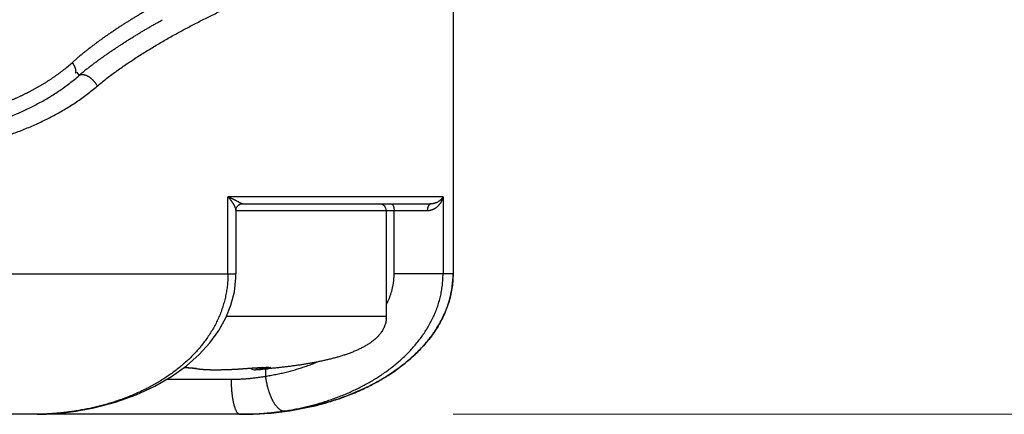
# Model space of a CAD drawing. Header units: millimetres. Extents: x 0 to 1300, y 0 to 891.
# Tile 117 of 127: x 858 to 872, y 429 to 435. Entities that reach past the tile are written whole.
import ezdxf

# ---------------------------------------------------------------- set-up
doc = ezdxf.new("R2010")
doc.units = ezdxf.units.MM
doc.header["$LTSCALE"] = 0.545669
doc.layers.add('NoLayerName_001', color=7, linetype='Continuous')
doc.styles.get("Standard").update_dxf_attribs({"font": 'txt', "bigfont": 'extfont2'})
doc.dimstyles.get("Standard").update_dxf_attribs({"dimtxt": 2.5, "dimasz": 2.5, "dimexe": 1, "dimexo": 1, "dimtad": 1, "dimdec": 3, "dimzin": 0, "dimdsep": 46, "dimtxsty": 'Standard', "dimcen": 2.5, "dimadec": 3, "dimazin": 0, "dimtfac": 0.75, "dimtdec": 3, "dimtmove": 0, "dimatfit": 3, "dimfxl": 1, "dimarcsym": 0})

# ---------------------------------------------------------------- blocks, each defined once
blk = doc.blocks.new('_OPEN30')
at = {"color": 0, "linetype": 'ByBlock', "lineweight": -2}
for p, q in [((-1, 0.267949), (0, 0)), ((0, 0), (-1, -0.267949)), ((0, 0), (-1, 0))]:
    blk.add_line(p, q, dxfattribs=at)
blk = doc.blocks.new('*D34')
at = {"layer": 'Defpoints', "color": 0}
for p in [(940, 585), (861, 429.1), (961.735, 429.1)]:
    blk.add_point(p, dxfattribs=at)
at = {"layer": 'NoLayerName_001', "color": 0, "linetype": 'Continuous', "lineweight": 13}
for p, q in [((943, 585), (964.735, 585)), ((961.735, 580.5), (961.735, 433.6)), ((864, 429.1), (964.735, 429.1))]:
    blk.add_line(p, q, dxfattribs=at)
at = {"layer": 'NoLayerName_001', "color": 0, "lineweight": 13, "xscale": 4.5, "yscale": 4.5, "zscale": 4.5}
for p, rotation in [((961.735, 585), 90), ((961.735, 429.1), 270)]:
    blk.add_blockref('_OPEN30', p, dxfattribs=dict(at, rotation=rotation))
at = {"layer": 'NoLayerName_001', "color": 0, "lineweight": 13, "insert": (952.477, 504.323), "char_height": 10.5, "attachment_point": 5, "rotation": 90}
blk.add_mtext('\\W0.8000;１５６', dxfattribs=at)

msp = doc.modelspace()

# ---------------------------------------------------------------- linework, layer by layer
at = {"layer": 'NoLayerName_001', "color": 60, "linetype": 'Continuous', "lineweight": 25}
for p, q in [((864, 452.35), (864, 431.1)), ((858.6328, 433.977), (858.6723, 433.9305)), ((860.7919, 431.1), (860.7919, 432.2)), ((863.857, 432.2), (860.7919, 432.2)), ((863.857, 432.2), (863.857, 431.1)), ((860.9982, 432.1), (863.686, 432.1)), ((860.9065, 432.012), (860.9065, 431.1)), ((863.632, 432), (860.9065, 432)), ((863.05, 430.5), (863.05, 432)), ((863.1597, 431.1), (863.1597, 432)), ((839.0935, 431.1), (860.9065, 431.1)), ((864, 431.1), (863.1597, 431.1)), ((860.7713, 430.5), (863.05, 430.5)), ((860.3252, 429.7541), (860.3563, 429.7483)), ((861.0253, 429.7519), (861.0264, 429.7518)), ((861.0264, 429.7518), (861.0633, 429.7546)), ((861.0633, 429.7546), (861.1124, 429.7581)), ((861.1124, 429.7581), (861.1593, 429.7612)), ((861.1593, 429.7612), (861.2029, 429.7638)), ((861.2029, 429.7638), (861.2299, 429.7652)), ((861.2299, 429.7652), (861.2549, 429.7665)), ((861.2549, 429.7665), (861.2779, 429.7675)), ((861.2779, 429.7675), (861.2988, 429.7682)), ((861.3253, 429.747), (861.3253, 429.6428)), ((861.358, 429.7496), (861.3725, 429.7509)), ((859.9228, 429.6), (860.8369, 429.6)), ((861.9358, 429.1998), (862.0324, 429.2221)), ((861, 429.1), (839, 429.1)), ((858.6487, 429.1487), (858.6268, 429.1483)), ((858.6285, 429.1456), (858.6487, 429.1487)), ((861.0001, 429.1), (861.128, 429.1018)), ((861.128, 429.1018), (861.4053, 429.1184)), ((861.4053, 429.1184), (861.6747, 429.1513)), ((861.6747, 429.1513), (861.9358, 429.1998))]:
    msp.add_line(p, q, dxfattribs=at)
for points in [[(860.9065, 432.0118), (860.9074, 432.0234), (860.9124, 432.0417), (860.9232, 432.0615), (860.9403, 432.0795), (860.9634, 432.0931), (860.9886, 432.0995), (860.9982, 432.1)], [(858.6487, 429.1487), (858.8803, 429.1916), (859.1917, 429.2728), (859.4821, 429.3762), (859.7485, 429.4989), (859.9885, 429.6381), (860.2006, 429.7906), (860.3824, 429.9521), (860.5359, 430.121), (860.6613, 430.2948), (860.7606, 430.4736), (860.8344, 430.6572), (860.883, 430.8461), (860.9053, 431.043), (860.9064, 431.1)], [(860.168, 429.7672), (860.1745, 429.7669), (860.2011, 429.7658), (860.226, 429.7644), (860.2488, 429.7629), (860.2692, 429.7612), (860.287, 429.7595), (860.3018, 429.7578), (860.3136, 429.7562), (860.3219, 429.7548), (860.3256, 429.754)], [(860.3563, 429.7483), (860.4032, 429.7428), (860.4543, 429.7391), (860.5095, 429.7368), (860.5686, 429.7356), (860.6307, 429.7354), (860.6954, 429.7361), (860.7623, 429.7377), (860.831, 429.7402), (860.9015, 429.7436), (860.9736, 429.748), (861.0264, 429.7518)], [(861.2988, 429.7682), (861.3173, 429.7688), (861.3257, 429.769), (861.3335, 429.7691), (861.3407, 429.7692), (861.3473, 429.7692), (861.3532, 429.7692), (861.3584, 429.7692)], [(861.3584, 429.7692), (861.3629, 429.7691), (861.3665, 429.769), (861.3693, 429.7689), (861.3707, 429.7688)], [(858.0718, 429.1001), (858.208, 429.1038), (858.3464, 429.1127), (858.4866, 429.1266), (858.6285, 429.1456)]]:
    msp.add_lwpolyline(points, dxfattribs=at)
for centre, radius, start, end in [((856.9485, 435.9069), 2.4198, 308.82831, 312.22142), ((860.8914, 431.3805), 3.3804, 128.80472, 131.03083), ((862.95, 432), 0.1, 0, 90), ((862.6687, 431.1004), 1.3314, 352.55546, 359.98419), ((862.6191, 431.1071), 1.3813, 345.86719, 352.06504), ((862.646, 431.1029), 1.3542, 352.08454, 352.57375), ((862.5813, 431.1161), 1.4202, 344.18356, 345.8866), ((862.5421, 431.1277), 1.4611, 339.13479, 344.16695), ((862.628, 430.4998), 0.422, 355.11927, 0.02337), ((862.6353, 430.4995), 0.4147, 355.07631, 0.06633), ((862.4441, 431.1671), 1.5667, 331.66442, 337.68315), ((862.5, 431.1432), 1.5059, 337.71442, 339.15218), ((862.3295, 431.2302), 1.6976, 325.82052, 330.38514), ((862.385, 431.1979), 1.6334, 330.40757, 331.69635), ((862.2016, 431.3181), 1.8528, 322.60203, 324.07635), ((862.2474, 431.285), 1.7963, 324.07493, 325.84517), ((861.9954, 431.4923), 2.123, 315.22499, 317.72435), ((862.0822, 431.4136), 2.0057, 317.71829, 320.89522), ((862.1555, 431.3536), 1.9111, 320.90748, 322.59842), ((861.921, 431.5657), 2.2274, 312.10263, 315.23226), ((861.7437, 431.7685), 2.4969, 306.85839, 309.81356), ((861.8242, 431.6716), 2.3709, 309.81918, 312.12291), ((860.3456, 429.841), 0.0892, 257.09716, 261.03982), ((860.3455, 429.8404), 0.0886, 261.02809, 272.93898), ((860.3045, 429.5508), 0.2062, 77.25262, 78.72244), ((861.175, 429.8353), 0.1, 230.92677, 274.07714), ((860.458, 439.9368), 10.2268, 274.06038, 275.04919), ((860.4308, 440.285), 10.5762, 274.07344, 274.85407), ((861.1541, 431.2067), 1.4648, 276.71205, 277.67911), ((860.4958, 439.4979), 9.7863, 274.86479, 275.05448), ((861.5123, 432.1067), 2.907, 300.4659, 301.78276), ((861.596, 431.9733), 2.7494, 301.76384, 304.6819), ((861.6681, 431.8688), 2.6225, 304.6849, 306.86482), ((861.3524, 432.3967), 3.2382, 295.55496, 297.5174), ((861.4237, 432.2601), 3.0841, 297.51433, 299.82505), ((861.4765, 432.167), 2.9771, 299.83486, 300.47041), ((861.1839, 432.7843), 3.661, 288.9997, 291.4762), ((861.2325, 432.6602), 3.5277, 291.48017, 293.23002), ((861.2871, 432.5336), 3.3898, 293.2258, 295.55253), ((861.0794, 433.1274), 4.0198, 283.71333, 284.28671), ((861.1093, 433.0125), 3.9011, 284.27714, 287.52209), ((861.1468, 432.8908), 3.7738, 287.53427, 289.00528), ((858.0289, 432.9127), 3.8116, 279.02584, 279.3495), ((860.9619, 433.442), 4.342, 269.99939, 271.41574)]:
    msp.add_arc(centre, radius, start, end, dxfattribs=at)
for points, knots in [([(858.9297, 433.7784), (858.9524, 433.7974), (858.9975, 433.8358), (859.0672, 433.8908), (859.138, 433.9444), (859.2098, 433.9968), (859.2823, 434.048), (859.3555, 434.0983), (859.4293, 434.1476), (859.5037, 434.1961), (859.5786, 434.2437), (859.654, 434.2906), (859.7299, 434.3367), (859.8063, 434.3821), (859.883, 434.4268), (859.9601, 434.4708), (860.0376, 434.5142), (860.1154, 434.557), (860.1936, 434.5991), (860.2721, 434.6406), (860.3509, 434.6816), (860.43, 434.7219), (860.5093, 434.7617), (860.589, 434.8009), (860.669, 434.8395), (860.7492, 434.8775), (860.8297, 434.9149), (860.9106, 434.9517), (860.9916, 434.9879), (861.073, 435.0235), (861.1546, 435.0585), (861.2366, 435.0928), (861.3187, 435.1265), (861.4012, 435.1595), (861.4839, 435.1918), (861.5669, 435.2235), (861.6501, 435.2545), (861.7336, 435.2848), (861.8174, 435.3143), (861.9013, 435.3433), (861.9576, 435.3619), (861.9856, 435.3712)], [0, 0, 0, 0, 0.0887855, 0.1775904, 0.2664125, 0.3552281, 0.4440239, 0.5328108, 0.6215966, 0.7103849, 0.799178, 0.8879765, 0.9767801, 1.0655869, 1.1543943, 1.2431982, 1.3319967, 1.4207914, 1.5095836, 1.5983743, 1.6871641, 1.7759534, 1.8647422, 1.9535312, 2.0423211, 2.1311127, 2.2199069, 2.3087047, 2.3975065, 2.4863114, 2.5751187, 2.6639278, 2.7527382, 2.8415499, 2.9303627, 3.0191769, 3.1079927, 3.1968107, 3.2856315, 3.3744532, 3.4632737, 3.4632737, 3.4632737, 3.4632737]), ([(859.8738, 434.9938), (859.8585, 434.9854), (859.8278, 434.9687), (859.782, 434.9433), (859.7363, 434.9177), (859.6908, 434.8918), (859.6453, 434.8657), (859.6001, 434.8393), (859.555, 434.8127), (859.51, 434.7858), (859.4652, 434.7586), (859.4206, 434.7312), (859.3761, 434.7035), (859.3318, 434.6755), (859.2877, 434.6472), (859.2438, 434.6187), (859.2, 434.5899), (859.1564, 434.5608), (859.1131, 434.5314), (859.0699, 434.5017), (859.027, 434.4717), (858.9843, 434.4413), (858.9418, 434.4106), (858.8996, 434.3796), (858.8577, 434.3481), (858.816, 434.3163), (858.7747, 434.284), (858.7338, 434.2512), (858.6933, 434.218), (858.6532, 434.1842), (858.6136, 434.15), (858.5877, 434.1266), (858.5747, 434.1149)], [0, 0, 0, 0, 0.0523873, 0.1047762, 0.1571661, 0.2095568, 0.2619479, 0.3143393, 0.3667309, 0.4191228, 0.4715148, 0.5239068, 0.5762986, 0.62869, 0.6810808, 0.7334712, 0.7858612, 0.8382508, 0.8906402, 0.9430296, 0.9954196, 1.0478114, 1.1002065, 1.152607, 1.2050153, 1.2574308, 1.3098477, 1.3622613, 1.4146682, 1.4670671, 1.5194586, 1.5718454, 1.5718454, 1.5718454, 1.5718454]), ([(858.773, 434.0148), (858.7866, 434.0256), (858.8136, 434.0473), (858.8548, 434.0792), (858.8962, 434.1107), (858.9379, 434.1418), (858.98, 434.1725), (859.0223, 434.2027), (859.0649, 434.2327), (859.1077, 434.2623), (859.1507, 434.2916), (859.1939, 434.3206), (859.2373, 434.3493), (859.2809, 434.3777), (859.3246, 434.4059), (859.3685, 434.4338), (859.4126, 434.4614), (859.4569, 434.4888), (859.5013, 434.516), (859.5458, 434.5429), (859.5905, 434.5696), (859.6353, 434.596), (859.6803, 434.6223), (859.7253, 434.6482), (859.7706, 434.674), (859.8159, 434.6996), (859.8462, 434.7164), (859.8614, 434.7248)], [0, 0, 0, 0, 0.0520311, 0.1040655, 0.156104, 0.2081464, 0.2601911, 0.3122358, 0.364277, 0.4163136, 0.4683474, 0.5203799, 0.5724124, 0.6244456, 0.6764803, 0.7285167, 0.7805547, 0.8325941, 0.8846348, 0.9366763, 0.9887184, 1.0407605, 1.092802, 1.1448424, 1.1968808, 1.2489167, 1.300949, 1.300949, 1.300949, 1.300949]), ([(858.4657, 434.0218), (858.4607, 434.0178), (858.4507, 434.0097), (858.4355, 433.9978), (858.4202, 433.9859), (858.4048, 433.9742), (858.3894, 433.9625), (858.3738, 433.951), (858.3582, 433.9396), (858.3425, 433.9283), (858.3268, 433.9171), (858.3109, 433.906), (858.295, 433.895), (858.279, 433.8841), (858.2629, 433.8734), (858.2467, 433.8627), (858.2305, 433.8521), (858.2142, 433.8417), (858.1979, 433.8313), (858.1815, 433.8211), (858.165, 433.811), (858.1485, 433.8009), (858.1319, 433.791), (858.1152, 433.7811), (858.0985, 433.7714), (858.0817, 433.7618), (858.0649, 433.7522), (858.048, 433.7428), (858.0311, 433.7335), (858.0141, 433.7242), (857.9971, 433.7151), (857.98, 433.706), (857.9628, 433.6971), (857.9457, 433.6882), (857.9284, 433.6794), (857.9111, 433.6707), (857.8938, 433.6622), (857.8764, 433.6537), (857.859, 433.6453), (857.8416, 433.6369), (857.8299, 433.6315), (857.8241, 433.6287)], [0, 0, 0, 0, 0.019332, 0.0386659, 0.05800172, 0.07733947, 0.09667914, 0.11602066, 0.13536395, 0.15470889, 0.17405536, 0.19340317, 0.21275213, 0.23210202, 0.25145258, 0.27080354, 0.29015461, 0.30950544, 0.32885568, 0.34820497, 0.3675529, 0.3868991, 0.40624361, 0.42558667, 0.44492849, 0.46426927, 0.48360918, 0.50294838, 0.52228699, 0.54162514, 0.56096292, 0.58030039, 0.59963763, 0.61897467, 0.63831153, 0.6576482, 0.67698468, 0.69632093, 0.71565689, 0.73499256, 0.75432802, 0.75432802, 0.75432802, 0.75432802]), ([(858.6159, 433.9626), (858.6174, 433.9642), (858.6205, 433.9671), (858.6236, 433.9728), (858.6256, 433.979), (858.6265, 433.9857), (858.6267, 433.9928), (858.6262, 434), (858.6251, 434.0072), (858.6236, 434.0144), (858.6219, 434.0214), (858.6199, 434.0281), (858.6178, 434.0345), (858.6155, 434.0407), (858.613, 434.0467), (858.6104, 434.0526), (858.6077, 434.0584), (858.6048, 434.0641), (858.6019, 434.0699), (858.5988, 434.0756), (858.5956, 434.0813), (858.5923, 434.087), (858.589, 434.0927), (858.5855, 434.0983), (858.582, 434.1039), (858.5784, 434.1095), (858.5759, 434.1131), (858.5747, 434.1149)], [0, 0, 0, 0, 0.00640185, 0.01272235, 0.01919839, 0.02594328, 0.03297089, 0.04022574, 0.04760681, 0.05498356, 0.0622065, 0.06917839, 0.07593439, 0.08252543, 0.08900051, 0.09540647, 0.101788, 0.10818772, 0.11464123, 0.12115022, 0.12770355, 0.13429001, 0.14089838, 0.14751746, 0.15413603, 0.16074293, 0.16732706, 0.16732706, 0.16732706, 0.16732706]), ([(857.1155, 433.1506), (857.1435, 433.1587), (857.1998, 433.1745), (857.2837, 433.2), (857.3672, 433.2265), (857.4503, 433.2545), (857.533, 433.2838), (857.6152, 433.3145), (857.6967, 433.3468), (857.7777, 433.3807), (857.858, 433.4162), (857.9376, 433.4535), (858.0164, 433.4925), (858.0942, 433.5334), (858.1712, 433.5762), (858.247, 433.6209), (858.3216, 433.6674), (858.3949, 433.716), (858.4667, 433.7665), (858.537, 433.819), (858.6058, 433.8734), (858.65, 433.9116), (858.6723, 433.9305)], [0, 0, 0, 0, 0.087624, 0.1752794, 0.2629553, 0.3506447, 0.4383444, 0.5260551, 0.6137821, 0.7015354, 0.7893297, 0.8771849, 0.9651176, 1.0531023, 1.1411032, 1.2290897, 1.3170374, 1.404928, 1.4927501, 1.5804996, 1.6681801, 1.7558035, 1.7558035, 1.7558035, 1.7558035]), ([(858.6723, 433.9305), (858.6746, 433.9321), (858.6789, 433.9354), (858.6864, 433.939), (858.6942, 433.9417), (858.7023, 433.9434), (858.7105, 433.9444), (858.7187, 433.9445), (858.7269, 433.944), (858.735, 433.9429), (858.7431, 433.9412), (858.751, 433.9392), (858.7588, 433.9367), (858.7665, 433.9339), (858.7741, 433.9307), (858.7816, 433.9273), (858.7889, 433.9236), (858.7961, 433.9197), (858.8031, 433.9156), (858.8101, 433.9112), (858.8169, 433.9067), (858.8236, 433.9019), (858.8302, 433.897), (858.8366, 433.8919), (858.8429, 433.8867), (858.8491, 433.8813), (858.8552, 433.8758), (858.8611, 433.8701), (858.8669, 433.8643), (858.8726, 433.8583), (858.8782, 433.8523), (858.8836, 433.8461), (858.8889, 433.8398), (858.8941, 433.8334), (858.8991, 433.8269), (858.904, 433.8203), (858.9087, 433.8135), (858.9132, 433.8067), (858.9176, 433.7998), (858.9204, 433.7951), (858.9218, 433.7928)], [0, 0, 0, 0, 0.00819505, 0.01644238, 0.02471451, 0.03295454, 0.04116906, 0.04938497, 0.05760184, 0.06580504, 0.07400281, 0.08220377, 0.09040768, 0.09860709, 0.10679977, 0.11499047, 0.12318183, 0.13137419, 0.1395659, 0.14775652, 0.15594827, 0.16414305, 0.17234222, 0.18054667, 0.18875679, 0.19697253, 0.2051934, 0.21341852, 0.2216466, 0.22987601, 0.23810487, 0.24633176, 0.25455564, 0.26277564, 0.27099108, 0.27920148, 0.28740656, 0.29560626, 0.30380077, 0.31199049, 0.31199049, 0.31199049, 0.31199049]), ([(857.2712, 432.9575), (857.3011, 432.966), (857.3609, 432.9825), (857.4502, 433.0092), (857.5391, 433.0371), (857.6275, 433.0665), (857.7155, 433.0973), (857.8029, 433.1296), (857.8897, 433.1636), (857.9759, 433.1992), (858.0614, 433.2366), (858.1461, 433.2759), (858.23, 433.317), (858.3129, 433.3601), (858.3948, 433.4052), (858.4756, 433.4522), (858.5552, 433.5013), (858.6333, 433.5525), (858.71, 433.6056), (858.785, 433.661), (858.8586, 433.7183), (858.9058, 433.7585), (858.9297, 433.7784)], [0, 0, 0, 0, 0.0931123, 0.1862578, 0.2794253, 0.3726073, 0.4658004, 0.5590052, 0.6522272, 0.7454765, 0.8387681, 0.9321226, 1.025556, 1.1190415, 1.212543, 1.3060295, 1.3994764, 1.4928649, 1.5861834, 1.6794273, 1.7725996, 1.8657118, 1.8657118, 1.8657118, 1.8657118]), ([(858.9218, 433.7928), (858.9231, 433.7904), (858.9259, 433.7857), (858.9284, 433.7808), (858.9297, 433.7784)], [0, 0, 0, 0, 0.008185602, 0.016368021, 0.016368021, 0.016368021, 0.016368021]), ([(857.8241, 433.6287), (857.8182, 433.626), (857.8065, 433.6206), (857.7889, 433.6125), (857.7713, 433.6046), (857.7537, 433.5967), (857.736, 433.5889), (857.7183, 433.5812), (857.7005, 433.5735), (857.6827, 433.566), (857.6649, 433.5585), (857.647, 433.5511), (857.6291, 433.5438), (857.6112, 433.5365), (857.5932, 433.5293), (857.5753, 433.5222), (857.5573, 433.5152), (857.5392, 433.5082), (857.5212, 433.5013), (857.5031, 433.4945), (857.485, 433.4877), (857.4668, 433.481), (857.4487, 433.4744), (857.4305, 433.4678), (857.4123, 433.4612), (857.3941, 433.4548), (857.3759, 433.4484), (857.3576, 433.442), (857.3393, 433.4357), (857.321, 433.4295), (857.3027, 433.4233), (857.2844, 433.4172), (857.266, 433.4111), (857.2477, 433.4051), (857.2293, 433.3991), (857.2109, 433.3931), (857.1925, 433.3872), (857.1741, 433.3814), (857.1495, 433.3736), (857.0941, 433.3562), (857.0449, 433.341), (857.008, 433.3295)], [0, 0, 0, 0, 0.01933536, 0.03867069, 0.05800603, 0.07734141, 0.09667684, 0.1160123, 0.13534777, 0.15468319, 0.17401849, 0.19335358, 0.21268835, 0.23202266, 0.25135639, 0.27068937, 0.29002168, 0.30935348, 0.32868492, 0.34801615, 0.36734728, 0.38667842, 0.40600965, 0.42534099, 0.44467242, 0.46400393, 0.48333547, 0.502667, 0.52199845, 0.54132983, 0.56066116, 0.57999246, 0.59932372, 0.61865493, 0.6379861, 0.65731724, 0.67664843, 0.69597967, 0.71531099, 0.75397365, 0.86996096, 0.86996096, 0.86996096, 0.86996096]), ([(860.9065, 432.0118), (860.9064, 432.0139), (860.9063, 432.0182), (860.905, 432.0245), (860.9034, 432.0307), (860.9015, 432.0368), (860.8994, 432.0428), (860.897, 432.0487), (860.8946, 432.0546), (860.8919, 432.0604), (860.8892, 432.0662), (860.8863, 432.0719), (860.8833, 432.0775), (860.8802, 432.0831), (860.877, 432.0886), (860.8737, 432.0941), (860.8704, 432.0996), (860.867, 432.105), (860.8635, 432.1103), (860.8599, 432.1156), (860.8563, 432.1209), (860.8527, 432.1261), (860.849, 432.1313), (860.8452, 432.1365), (860.8414, 432.1416), (860.8375, 432.1467), (860.8336, 432.1517), (860.8296, 432.1567), (860.8256, 432.1616), (860.8216, 432.1666), (860.8175, 432.1715), (860.8133, 432.1763), (860.8091, 432.1811), (860.8049, 432.1859), (860.8006, 432.1906), (860.7963, 432.1953), (860.7934, 432.1984), (860.7919, 432.2)], [0, 0, 0, 0, 0.00637461, 0.01277623, 0.01917871, 0.02556236, 0.0319383, 0.03831279, 0.04468835, 0.05106682, 0.0574492, 0.06383569, 0.07022575, 0.07661816, 0.08301108, 0.08940216, 0.09578984, 0.10217467, 0.10855732, 0.11493839, 0.1213184, 0.12769779, 0.13407695, 0.14045615, 0.14683565, 0.15321559, 0.15959605, 0.16597697, 0.17235829, 0.1787399, 0.18512168, 0.19150348, 0.19788512, 0.20426642, 0.21064714, 0.21702706, 0.22340591, 0.22340591, 0.22340591, 0.22340591]), ([(860.9982, 432.1), (860.9963, 432.1003), (860.9924, 432.1005), (860.987, 432.1028), (860.9817, 432.1051), (860.9765, 432.1075), (860.9714, 432.11), (860.9663, 432.1125), (860.9612, 432.1152), (860.9561, 432.1178), (860.9443, 432.1241), (860.9308, 432.1314), (860.9173, 432.1385), (860.9105, 432.1421), (860.9054, 432.1447), (860.9003, 432.1474), (860.8952, 432.15), (860.8901, 432.1527), (860.885, 432.1553), (860.8799, 432.1579), (860.8748, 432.1605), (860.8697, 432.1631), (860.8646, 432.1657), (860.8594, 432.1682), (860.8543, 432.1708), (860.8491, 432.1733), (860.844, 432.1758), (860.8388, 432.1783), (860.8336, 432.1808), (860.8284, 432.1832), (860.8232, 432.1857), (860.818, 432.1881), (860.8128, 432.1905), (860.8076, 432.1929), (860.8024, 432.1953), (860.7972, 432.1977), (860.7937, 432.1992), (860.7919, 432.2)], [0, 0, 0, 0, 0.00570547, 0.01151764, 0.01733051, 0.02307576, 0.02878592, 0.03449361, 0.04021826, 0.04595651, 0.05170227, 0.08040158, 0.09187034, 0.09760589, 0.10334216, 0.10907903, 0.1148164, 0.12055418, 0.12629226, 0.13203056, 0.13776898, 0.14350746, 0.1492459, 0.15498425, 0.16072247, 0.16646055, 0.1721985, 0.17793633, 0.18367404, 0.18941165, 0.19514916, 0.20088658, 0.20662393, 0.21236122, 0.21809846, 0.22383568, 0.22957288, 0.22957288, 0.22957288, 0.22957288]), ([(863.857, 432.2), (863.8554, 432.197), (863.8523, 432.191), (863.8467, 432.1825), (863.8406, 432.1744), (863.834, 432.1666), (863.8269, 432.1591), (863.8193, 432.152), (863.8114, 432.1453), (863.803, 432.139), (863.7943, 432.1331), (863.7853, 432.1276), (863.7761, 432.1225), (863.7665, 432.118), (863.7568, 432.1139), (863.7469, 432.1103), (863.7369, 432.1072), (863.7268, 432.1046), (863.7166, 432.1026), (863.7064, 432.1011), (863.6962, 432.1002), (863.6894, 432.1001), (863.686, 432.1)], [0, 0, 0, 0, 0.01012763, 0.02026407, 0.03043735, 0.04066661, 0.05096108, 0.06131912, 0.0717351, 0.08220107, 0.09270721, 0.10324231, 0.11379409, 0.12434968, 0.13489593, 0.14541986, 0.15590895, 0.16635163, 0.17673761, 0.18705834, 0.19730748, 0.20748137, 0.20748137, 0.20748137, 0.20748137]), ([(863.857, 432.2), (863.8561, 432.1964), (863.8545, 432.189), (863.8514, 432.1782), (863.8479, 432.1675), (863.844, 432.1569), (863.8395, 432.1466), (863.8346, 432.1363), (863.8293, 432.1263), (863.8236, 432.1166), (863.8174, 432.107), (863.8108, 432.0977), (863.8039, 432.0887), (863.7965, 432.08), (863.7889, 432.0717), (863.7808, 432.0636), (863.7724, 432.056), (863.7637, 432.0487), (863.7547, 432.0419), (863.7454, 432.0355), (863.7359, 432.0294), (863.7293, 432.0259), (863.726, 432.0241)], [0, 0, 0, 0, 0.01122985, 0.02247611, 0.03373953, 0.04502025, 0.05631793, 0.06763185, 0.07896105, 0.09030444, 0.10166093, 0.11302938, 0.12440576, 0.13578372, 0.14715711, 0.15852026, 0.16986815, 0.18119661, 0.1925025, 0.20378395, 0.2150405, 0.22627335, 0.22627335, 0.22627335, 0.22627335]), ([(863.1192, 432.1), (863.1206, 432.0998), (863.1236, 432.0997), (863.1277, 432.098), (863.1314, 432.0956), (863.1349, 432.0925), (863.138, 432.0888), (863.1408, 432.0846), (863.1434, 432.0802), (863.1457, 432.0757), (863.1477, 432.0711), (863.1495, 432.0665), (863.151, 432.0621), (863.1524, 432.0577), (863.1536, 432.0534), (863.1546, 432.0491), (863.1554, 432.0448), (863.1562, 432.0404), (863.1569, 432.0361), (863.1575, 432.0317), (863.1581, 432.0272), (863.1585, 432.0227), (863.1589, 432.0182), (863.1593, 432.0136), (863.1595, 432.0091), (863.1596, 432.0045), (863.1596, 432.0015), (863.1597, 432)], [0, 0, 0, 0, 0.00439219, 0.00871684, 0.01315004, 0.01777896, 0.02261839, 0.02763269, 0.03275331, 0.03789045, 0.04294051, 0.04781216, 0.05251322, 0.05708157, 0.06155377, 0.06596489, 0.07034834, 0.07473591, 0.07915713, 0.0836225, 0.08812375, 0.09265181, 0.09719768, 0.10175246, 0.10630739, 0.11085383, 0.11538333, 0.11538333, 0.11538333, 0.11538333]), ([(863.686, 432.1), (863.6846, 432.0999), (863.6819, 432.0998), (863.6778, 432.0988), (863.6739, 432.0974), (863.6701, 432.0956), (863.6666, 432.0933), (863.6633, 432.0908), (863.6602, 432.088), (863.6574, 432.085), (863.6548, 432.0818), (863.6525, 432.0785), (863.6502, 432.075), (863.6482, 432.0715), (863.6463, 432.0678), (863.6445, 432.0641), (863.6429, 432.0604), (863.6414, 432.0565), (863.64, 432.0526), (863.6388, 432.0487), (863.6377, 432.0448), (863.6366, 432.0408), (863.6357, 432.0368), (863.6349, 432.0327), (863.6342, 432.0287), (863.6336, 432.0246), (863.6331, 432.0205), (863.6327, 432.0164), (863.6324, 432.0123), (863.6322, 432.0082), (863.632, 432.0041), (863.632, 432.0014), (863.632, 432)], [0, 0, 0, 0, 0.00409578, 0.00822446, 0.01239558, 0.01659627, 0.02079716, 0.02496077, 0.02908564, 0.03319286, 0.03729508, 0.0413968, 0.04549616, 0.04959375, 0.05369284, 0.05779521, 0.0619013, 0.06601023, 0.07012028, 0.07423131, 0.07834398, 0.08245868, 0.08657549, 0.09069421, 0.09481438, 0.09893529, 0.10305599, 0.10717532, 0.11129192, 0.11540422, 0.11951049, 0.12360884, 0.12360884, 0.12360884, 0.12360884]), ([(863.726, 432.0241), (863.7246, 432.0234), (863.7217, 432.0219), (863.7173, 432.0197), (863.7129, 432.0177), (863.7084, 432.0158), (863.7038, 432.0139), (863.6993, 432.0122), (863.6946, 432.0106), (863.69, 432.0091), (863.6853, 432.0077), (863.6805, 432.0064), (863.6757, 432.0052), (863.6709, 432.0041), (863.6661, 432.0032), (863.6613, 432.0023), (863.6564, 432.0016), (863.6515, 432.001), (863.6466, 432.0006), (863.6418, 432.0002), (863.6369, 432), (863.6336, 432), (863.632, 432)], [0, 0, 0, 0, 0.004876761, 0.009752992, 0.014631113, 0.019513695, 0.02440345, 0.029301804, 0.034207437, 0.039118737, 0.04403414, 0.04895214, 0.053871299, 0.058790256, 0.06370774, 0.068622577, 0.073533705, 0.078440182, 0.083341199, 0.088236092, 0.093124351, 0.098005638, 0.098005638, 0.098005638, 0.098005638]), ([(860.7919, 431.1), (860.7912, 431.0738), (860.7908, 431.0214), (860.7842, 430.9429), (860.774, 430.8648), (860.7597, 430.7872), (860.7416, 430.7105), (860.7194, 430.6349), (860.6935, 430.5605), (860.664, 430.4875), (860.631, 430.416), (860.5947, 430.3462), (860.5552, 430.2781), (860.5127, 430.2119), (860.4674, 430.1476), (860.4193, 430.0852), (860.3688, 430.0249), (860.316, 429.9667), (860.261, 429.9105), (860.204, 429.8563), (860.1451, 429.8043), (860.0844, 429.7543), (860.0221, 429.7063), (859.9583, 429.6603), (859.8931, 429.6163), (859.8265, 429.5743), (859.7587, 429.5342), (859.6898, 429.4961), (859.6198, 429.4599), (859.5488, 429.4255), (859.477, 429.393), (859.4044, 429.3623), (859.3311, 429.3334), (859.2571, 429.3063), (859.1825, 429.281), (859.1074, 429.2574), (859.0319, 429.2356), (858.9558, 429.2155), (858.8794, 429.1968), (858.8281, 429.186), (858.8025, 429.1804)], [0, 0, 0, 0, 0.0785761, 0.1572788, 0.2360671, 0.3148952, 0.3937154, 0.472485, 0.551211, 0.6299178, 0.7086166, 0.7873059, 0.865974, 0.9446259, 1.0232796, 1.1019393, 1.1805952, 1.259226, 1.3378281, 1.4164246, 1.4950297, 1.5736466, 1.6522692, 1.7308998, 1.8095555, 1.8882481, 1.9669832, 2.0457604, 2.1245738, 2.2034121, 2.2822592, 2.3610944, 2.4398942, 2.5186541, 2.5973816, 2.6760824, 2.7547597, 2.8334144, 2.9120451, 2.9906487, 2.9906487, 2.9906487, 2.9906487]), ([(864, 431.1), (863.9986, 431.0651), (863.9979, 430.9951), (863.9846, 430.8905), (863.9642, 430.7865), (863.9354, 430.6834), (863.8986, 430.5814), (863.854, 430.4808), (863.8015, 430.382), (863.7412, 430.2852), (863.6734, 430.1907), (863.5983, 430.0986), (863.5161, 430.0093), (863.427, 429.923), (863.3313, 429.84), (863.2293, 429.7603), (863.1212, 429.6844), (863.0072, 429.6124), (862.8877, 429.5445), (862.763, 429.4808), (862.6335, 429.4216), (862.4996, 429.3669), (862.3616, 429.3169), (862.2199, 429.2718), (862.0748, 429.2318), (861.9268, 429.1969), (861.7762, 429.1673), (861.6235, 429.1429), (861.4691, 429.1238), (861.3135, 429.1102), (861.1569, 429.1014), (861.0523, 429.1009), (861, 429.1)], [0, 0, 0, 0, 0.1047407, 0.2098495, 0.3156741, 0.4225406, 0.5307531, 0.6405952, 0.7523307, 0.8662046, 0.9824186, 1.1011146, 1.2223964, 1.3463354, 1.4729766, 1.602343, 1.7344401, 1.8692502, 2.0066996, 2.146682, 2.2890719, 2.4337285, 2.5805003, 2.7292273, 2.8797442, 3.0318645, 3.1853748, 3.3400514, 3.4956641, 3.6519786, 3.8087592, 3.9657712, 3.9657712, 3.9657712, 3.9657712]), ([(863.0508, 430.6652), (863.0541, 430.6719), (863.0609, 430.6853), (863.0704, 430.7058), (863.0796, 430.7265), (863.0884, 430.7473), (863.0967, 430.7683), (863.1046, 430.7896), (863.1119, 430.811), (863.1188, 430.8325), (863.1252, 430.8542), (863.1311, 430.8761), (863.1365, 430.8981), (863.1413, 430.9202), (863.1455, 430.9425), (863.1493, 430.9648), (863.1524, 430.9872), (863.155, 431.0097), (863.1571, 431.0323), (863.1585, 431.0548), (863.1595, 431.0774), (863.1596, 431.0925), (863.1597, 431.1)], [0, 0, 0, 0, 0.02257843, 0.04517045, 0.06777291, 0.09038327, 0.11299957, 0.13562053, 0.1582455, 0.18087459, 0.2035086, 0.22614914, 0.24879726, 0.27144997, 0.29410351, 0.31675435, 0.33939924, 0.36203525, 0.3846598, 0.4072707, 0.42986619, 0.452445, 0.452445, 0.452445, 0.452445]), ([(863.8474, 430.9386), (863.8497, 430.9655), (863.8561, 431.0191), (863.8561, 431.0731), (863.8569, 431.1)], [0, 0, 0, 0, 0.08095475, 0.16175445, 0.16175445, 0.16175445, 0.16175445]), ([(861.6012, 429.1483), (861.6278, 429.1526), (861.681, 429.161), (861.7604, 429.1759), (861.8395, 429.1922), (861.9183, 429.2102), (861.9968, 429.2299), (862.0748, 429.2512), (862.1523, 429.2743), (862.2294, 429.2992), (862.3059, 429.3258), (862.3817, 429.3541), (862.457, 429.3843), (862.5314, 429.4163), (862.6051, 429.4502), (862.6778, 429.4859), (862.7495, 429.5235), (862.8201, 429.5631), (862.8896, 429.6046), (862.9578, 429.648), (863.0247, 429.6935), (863.0901, 429.741), (863.154, 429.7906), (863.2162, 429.8422), (863.2766, 429.8959), (863.335, 429.9517), (863.3914, 430.0097), (863.4455, 430.0698), (863.4972, 430.132), (863.5463, 430.1963), (863.5926, 430.2627), (863.6358, 430.331), (863.6759, 430.4014), (863.7124, 430.4736), (863.7454, 430.5476), (863.7745, 430.6232), (863.7995, 430.7003), (863.82, 430.7788), (863.8367, 430.8582), (863.8434, 430.9119), (863.8474, 430.9386)], [0, 0, 0, 0, 0.0807434, 0.1615255, 0.2423393, 0.3231797, 0.4040435, 0.4849291, 0.5658374, 0.6467709, 0.7277347, 0.8087359, 0.8897713, 0.9708195, 1.0518604, 1.1328786, 1.213863, 1.2948076, 1.3757116, 1.4565796, 1.5374222, 1.6182552, 1.6990833, 1.7798996, 1.8607064, 1.9415168, 2.0223543, 2.103221, 2.1840929, 2.2649594, 2.3458262, 2.4267166, 2.5076386, 2.5885695, 2.6695029, 2.7504549, 2.8314659, 2.9125584, 2.9936707, 3.074734, 3.074734, 3.074734, 3.074734]), ([(863.0485, 430.4639), (863.0473, 430.4547), (863.0456, 430.4362), (863.04, 430.4088), (863.0327, 430.3819), (863.0234, 430.3556), (863.0123, 430.33), (862.9995, 430.3052), (862.9851, 430.2813), (862.9692, 430.2583), (862.952, 430.2363), (862.9336, 430.2153), (862.9141, 430.1953), (862.8938, 430.1763), (862.8726, 430.1581), (862.8508, 430.1407), (862.8284, 430.1241), (862.8055, 430.1083), (862.7821, 430.0931), (862.7583, 430.0787), (862.7341, 430.0649), (862.7096, 430.0517), (862.6848, 430.039), (862.6597, 430.0269), (862.6344, 430.0152), (862.6089, 430.004), (862.5832, 429.9932), (862.5573, 429.9829), (862.5313, 429.9729), (862.5052, 429.9633), (862.4789, 429.9541), (862.4525, 429.9452), (862.4259, 429.9366), (862.3993, 429.9283), (862.3726, 429.9203), (862.3459, 429.9126), (862.3191, 429.9051), (862.2922, 429.8979), (862.2652, 429.8909), (862.2382, 429.8841), (862.2201, 429.8798), (862.2111, 429.8776)], [0, 0, 0, 0, 0.0278629, 0.055746, 0.0836179, 0.1114828, 0.1393613, 0.1672662, 0.1951943, 0.223126, 0.2510311, 0.2789144, 0.3067976, 0.3346828, 0.3625571, 0.3904235, 0.4182895, 0.4461546, 0.4740143, 0.5018722, 0.5297312, 0.5575897, 0.5854444, 0.6132974, 0.641151, 0.6690049, 0.6968578, 0.7247115, 0.7525678, 0.7804279, 0.8082919, 0.8361589, 0.8640275, 0.8918951, 0.919759, 0.9476181, 0.9754737, 1.0033272, 1.0311793, 1.0590308, 1.0868821, 1.0868821, 1.0868821, 1.0868821]), ([(861.3253, 429.6428), (861.3378, 429.6448), (861.3626, 429.6487), (861.3998, 429.6551), (861.437, 429.6618), (861.474, 429.669), (861.511, 429.6766), (861.5479, 429.6846), (861.5848, 429.693), (861.6215, 429.7019), (861.6582, 429.7111), (861.6947, 429.7208), (861.7312, 429.7309), (861.7675, 429.7415), (861.8037, 429.7524), (861.8397, 429.7638), (861.8756, 429.7757), (861.9114, 429.788), (861.947, 429.8007), (861.9824, 429.8139), (862.0176, 429.8275), (862.0409, 429.837), (862.0526, 429.8417)], [0, 0, 0, 0, 0.03774104, 0.07548101, 0.11322423, 0.15097514, 0.18873827, 0.22651687, 0.26430895, 0.3021114, 0.33992127, 0.37773579, 0.41555234, 0.4533685, 0.49118203, 0.52899087, 0.56679318, 0.60458732, 0.64237185, 0.68014556, 0.71790747, 0.75565683, 0.75565683, 0.75565683, 0.75565683]), ([(862.2111, 429.8776), (862.2021, 429.8755), (862.184, 429.8712), (862.1568, 429.8651), (862.1296, 429.8592), (862.1024, 429.8534), (862.0751, 429.8478), (862.0477, 429.8424), (862.0204, 429.8372), (861.993, 429.8321), (861.9656, 429.8272), (861.9382, 429.8224), (861.9107, 429.8178), (861.8832, 429.8133), (861.8557, 429.8089), (861.8282, 429.8047), (861.8006, 429.8006), (861.7731, 429.7966), (861.7455, 429.7928), (861.7179, 429.789), (861.6903, 429.7854), (861.6627, 429.7819), (861.635, 429.7785), (861.6074, 429.7752), (861.5797, 429.7719), (861.552, 429.7688), (861.5243, 429.7658), (861.4966, 429.7629), (861.4689, 429.7601), (861.4412, 429.7573), (861.4135, 429.7547), (861.3858, 429.7521), (861.3673, 429.7504), (861.358, 429.7496)], [0, 0, 0, 0, 0.02785108, 0.05570192, 0.08355222, 0.11140209, 0.13925188, 0.16710185, 0.19495214, 0.22280278, 0.25065369, 0.27850469, 0.3063555, 0.33420576, 0.36205532, 0.3899044, 0.41775321, 0.44560189, 0.47345056, 0.50129928, 0.52914806, 0.55699687, 0.58484564, 0.61269429, 0.64054283, 0.66839131, 0.69623974, 0.72408813, 0.75193643, 0.7797846, 0.80763257, 0.83548023, 0.86332746, 0.86332746, 0.86332746, 0.86332746]), ([(860.169, 429.7678), (860.171, 429.7678), (860.175, 429.7676), (860.1811, 429.7674), (860.1871, 429.7671), (860.1932, 429.7669), (860.1992, 429.7666), (860.2052, 429.7663), (860.2113, 429.766), (860.2173, 429.7657), (860.2234, 429.7654), (860.2294, 429.765), (860.2354, 429.7647), (860.2415, 429.7643), (860.2475, 429.7639), (860.2536, 429.7635), (860.2596, 429.763), (860.2656, 429.7626), (860.2716, 429.7621), (860.2777, 429.7616), (860.2837, 429.761), (860.2877, 429.7606), (860.2897, 429.7604)], [0, 0, 0, 0, 0.00604814, 0.01209623, 0.01814433, 0.02419254, 0.03024093, 0.03628958, 0.04233848, 0.04838757, 0.05443677, 0.060486, 0.06653522, 0.07258438, 0.07863343, 0.08468234, 0.09073111, 0.09677972, 0.10282818, 0.10887652, 0.11492475, 0.12097295, 0.12097295, 0.12097295, 0.12097295]), ([(860.2897, 429.7604), (860.2906, 429.7603), (860.2925, 429.7602), (860.2953, 429.7599), (860.298, 429.7596), (860.3008, 429.7593), (860.3036, 429.759), (860.3063, 429.7587), (860.3091, 429.7584), (860.3118, 429.758), (860.3146, 429.7577), (860.3174, 429.7574), (860.3201, 429.757), (860.3229, 429.7566), (860.3257, 429.7562), (860.3284, 429.7558), (860.3312, 429.7554), (860.3339, 429.755), (860.3367, 429.7545), (860.3394, 429.754), (860.3421, 429.7535), (860.344, 429.7532), (860.3449, 429.753)], [0, 0, 0, 0, 0.00278313, 0.005566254, 0.008349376, 0.011132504, 0.013915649, 0.016698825, 0.019482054, 0.022265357, 0.025048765, 0.02783231, 0.030616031, 0.033399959, 0.036184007, 0.038968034, 0.041751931, 0.044535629, 0.047319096, 0.05010235, 0.052885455, 0.055668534, 0.055668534, 0.055668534, 0.055668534]), ([(860.35, 429.7519), (860.3549, 429.7509), (860.3647, 429.7488), (860.3796, 429.7466), (860.3946, 429.7447), (860.4095, 429.7431), (860.4245, 429.7418), (860.4395, 429.7406), (860.4545, 429.7397), (860.4695, 429.7388), (860.4845, 429.7381), (860.4995, 429.7375), (860.5146, 429.737), (860.5296, 429.7366), (860.5446, 429.7363), (860.5597, 429.736), (860.5747, 429.7358), (860.5897, 429.7357), (860.6048, 429.7356), (860.6198, 429.7356), (860.6348, 429.7356), (860.6499, 429.7357), (860.6649, 429.7359), (860.6799, 429.736), (860.695, 429.7363), (860.71, 429.7366), (860.725, 429.7369), (860.7401, 429.7373), (860.7551, 429.7377), (860.7701, 429.7381), (860.7851, 429.7386), (860.8002, 429.7391), (860.8152, 429.7397), (860.8302, 429.7403), (860.8452, 429.741), (860.8603, 429.7416), (860.8753, 429.7424), (860.8903, 429.7431), (860.9053, 429.7439), (860.9203, 429.7448), (860.9303, 429.7454), (860.9353, 429.7457)], [0, 0, 0, 0, 0.01503239, 0.03007439, 0.04512345, 0.06016577, 0.07520174, 0.090235, 0.10526785, 0.12030143, 0.13533601, 0.15037152, 0.1654076, 0.18044366, 0.19547913, 0.2105141, 0.22554877, 0.24058331, 0.25561783, 0.27065238, 0.28568697, 0.30072163, 0.31575634, 0.33079107, 0.3458258, 0.36086046, 0.37589501, 0.39092947, 0.40596393, 0.42099844, 0.43603306, 0.45106785, 0.46610286, 0.48113811, 0.49617356, 0.51120915, 0.52624484, 0.54128056, 0.55631629, 0.57135197, 0.58638757, 0.58638757, 0.58638757, 0.58638757]), ([(860.8369, 429.6), (860.8451, 429.6), (860.8614, 429.6001), (860.886, 429.6004), (860.9105, 429.6009), (860.935, 429.6016), (860.9596, 429.6026), (860.9841, 429.6038), (861.0086, 429.6051), (861.0331, 429.6067), (861.0576, 429.6085), (861.082, 429.6105), (861.1065, 429.6128), (861.1309, 429.6152), (861.1554, 429.6179), (861.1797, 429.6208), (861.2041, 429.6239), (861.2284, 429.6272), (861.2527, 429.6308), (861.277, 429.6345), (861.3012, 429.6385), (861.3173, 429.6414), (861.3253, 429.6428)], [0, 0, 0, 0, 0.02453277, 0.04906539, 0.07359916, 0.0981354, 0.12267544, 0.14722036, 0.17176976, 0.19632273, 0.22087839, 0.24543591, 0.26999446, 0.29455326, 0.31911153, 0.34366856, 0.36822362, 0.39277606, 0.41732524, 0.44187055, 0.46641143, 0.49094735, 0.49094735, 0.49094735, 0.49094735]), ([(860.9353, 429.7457), (860.9403, 429.746), (860.9503, 429.7466), (860.9653, 429.7476), (860.9803, 429.7486), (860.9953, 429.7496), (861.0103, 429.7507), (861.0203, 429.7515), (861.0253, 429.7519)], [0, 0, 0, 0, 0.015035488, 0.03007083, 0.045106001, 0.060140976, 0.075175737, 0.090210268, 0.090210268, 0.090210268, 0.090210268]), ([(861.0253, 429.7519), (861.034, 429.7526), (861.0513, 429.7539), (861.0772, 429.7558), (861.1032, 429.7577), (861.1291, 429.7595), (861.1507, 429.7609), (861.168, 429.762), (861.181, 429.7627), (861.194, 429.7635), (861.207, 429.7643), (861.22, 429.765), (861.233, 429.7657), (861.246, 429.7663), (861.259, 429.7669), (861.2719, 429.7675), (861.2849, 429.7681), (861.2979, 429.7686), (861.3109, 429.769), (861.3239, 429.7694), (861.3369, 429.7697), (861.3456, 429.7698), (861.3499, 429.7698)], [0, 0, 0, 0, 0.02601292, 0.05202622, 0.07803968, 0.1040531, 0.13006636, 0.14307291, 0.15607939, 0.16908581, 0.18209216, 0.19509846, 0.20810472, 0.22111101, 0.23411738, 0.24712393, 0.26013079, 0.27313805, 0.28614536, 0.2991523, 0.31215877, 0.325165, 0.325165, 0.325165, 0.325165]), ([(861.3254, 429.7519), (861.3158, 429.7508), (861.2955, 429.7484), (861.2669, 429.7451), (861.2418, 429.7422), (861.2191, 429.7397), (861.2036, 429.7379), (861.1929, 429.7368), (861.1893, 429.7364), (861.1857, 429.736), (861.1833, 429.7357), (861.1821, 429.7356)], [0, 0, 0, 0, 0.0288351, 0.06127468, 0.08650557, 0.10452744, 0.12975841, 0.1333627, 0.13696669, 0.14057105, 0.14417581, 0.14417581, 0.14417581, 0.14417581]), ([(861.3254, 429.7519), (861.3245, 429.7519), (861.3229, 429.7518), (861.3204, 429.7518), (861.318, 429.7519), (861.3155, 429.7521), (861.3131, 429.7524), (861.3106, 429.7528), (861.3082, 429.7533), (861.3058, 429.7539), (861.3034, 429.7546), (861.3011, 429.7554), (861.2988, 429.7562), (861.2965, 429.7572), (861.2942, 429.7582), (861.292, 429.7593), (861.2899, 429.7605), (861.2878, 429.7618), (861.2857, 429.7631), (861.2836, 429.7645), (861.2816, 429.7659), (861.2804, 429.767), (861.2797, 429.7675)], [0, 0, 0, 0, 0.002455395, 0.004915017, 0.007378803, 0.009846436, 0.012317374, 0.014790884, 0.017266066, 0.019741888, 0.022217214, 0.02469084, 0.027162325, 0.029632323, 0.03210132, 0.034569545, 0.037036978, 0.039503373, 0.041968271, 0.044431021, 0.04689079, 0.049346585, 0.049346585, 0.049346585, 0.049346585]), ([(861.3253, 429.6428), (861.3259, 429.6384), (861.3271, 429.6295), (861.329, 429.6163), (861.3311, 429.603), (861.3333, 429.5898), (861.3357, 429.5766), (861.3382, 429.5635), (861.3408, 429.5503), (861.3436, 429.5372), (861.3465, 429.5241), (861.3496, 429.5111), (861.3529, 429.4981), (861.3563, 429.4851), (861.3598, 429.4722), (861.3635, 429.4593), (861.3673, 429.4465), (861.3713, 429.4337), (861.3755, 429.421), (861.3798, 429.4083), (861.3843, 429.3957), (861.389, 429.3831), (861.3939, 429.3707), (861.3989, 429.3583), (861.4042, 429.3459), (861.4096, 429.3337), (861.4153, 429.3216), (861.4212, 429.3095), (861.4273, 429.2976), (861.4337, 429.2858), (861.4403, 429.2742), (861.4472, 429.2627), (861.4544, 429.2514), (861.4619, 429.2403), (861.4698, 429.2295), (861.478, 429.2189), (861.4866, 429.2086), (861.4956, 429.1987), (861.5052, 429.1893), (861.5152, 429.1803), (861.5223, 429.1749), (861.5259, 429.1722)], [0, 0, 0, 0, 0.01338731, 0.02677951, 0.04017573, 0.05357519, 0.06697711, 0.08038078, 0.09378554, 0.10719078, 0.12059595, 0.13400054, 0.14740411, 0.16080627, 0.17420669, 0.18760512, 0.20100134, 0.21439524, 0.22778683, 0.24117638, 0.2545644, 0.26795164, 0.28133915, 0.29472821, 0.30811942, 0.3215115, 0.3349035, 0.34829523, 0.36168724, 0.3750809, 0.38847755, 0.40187487, 0.41527099, 0.42866644, 0.44206442, 0.45547067, 0.46888272, 0.4822913, 0.49569686, 0.50911224, 0.52255394, 0.52255394, 0.52255394, 0.52255394]), ([(861.3499, 429.7698), (861.3507, 429.7698), (861.3523, 429.7698), (861.3546, 429.7699), (861.3569, 429.7699), (861.3593, 429.7699), (861.3616, 429.7699), (861.3639, 429.7699), (861.3659, 429.7698), (861.3674, 429.7698), (861.3686, 429.7698), (861.3698, 429.7698), (861.371, 429.7698), (861.3721, 429.7697), (861.3733, 429.7697), (861.3745, 429.7697), (861.3756, 429.7697), (861.3768, 429.7696), (861.3779, 429.7696), (861.3791, 429.7696), (861.3803, 429.7695), (861.3814, 429.7695), (861.3826, 429.7694), (861.3838, 429.7694), (861.3849, 429.7693), (861.3861, 429.7692), (861.3873, 429.7692), (861.3884, 429.7691), (861.3896, 429.769), (861.3908, 429.7689), (861.3919, 429.7688), (861.3931, 429.7686), (861.3942, 429.7685), (861.3954, 429.7683), (861.3966, 429.7682), (861.3977, 429.7679), (861.3988, 429.7677), (861.3999, 429.7673), (861.4011, 429.7669), (861.4014, 429.7654), (861.4005, 429.7651), (861.4001, 429.7649)], [0, 0, 0, 0, 0.002333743, 0.004667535, 0.007001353, 0.009335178, 0.011668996, 0.014002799, 0.016336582, 0.017503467, 0.018670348, 0.019837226, 0.021004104, 0.022170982, 0.023337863, 0.024504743, 0.02567162, 0.026838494, 0.028005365, 0.029172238, 0.030339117, 0.031506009, 0.032672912, 0.033839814, 0.03500671, 0.036173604, 0.03734051, 0.038507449, 0.039674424, 0.04084139, 0.042008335, 0.043175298, 0.044342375, 0.045509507, 0.046676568, 0.047844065, 0.049012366, 0.050176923, 0.051343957, 0.052392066, 0.053669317, 0.053669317, 0.053669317, 0.053669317]), ([(861.4001, 429.7649), (861.3998, 429.7647), (861.3991, 429.7643), (861.398, 429.7639), (861.3969, 429.7636), (861.3958, 429.7632), (861.3947, 429.7629), (861.3936, 429.7626), (861.3924, 429.7623), (861.3913, 429.762), (861.3902, 429.7617), (861.389, 429.7615), (861.3879, 429.7612), (861.3867, 429.761), (861.3856, 429.7607), (861.3845, 429.7605), (861.3833, 429.7603), (861.3822, 429.7601), (861.381, 429.7598), (861.3799, 429.7596), (861.3787, 429.7594), (861.3776, 429.7592), (861.3764, 429.759), (861.3753, 429.7588), (861.3741, 429.7586), (861.373, 429.7584), (861.3718, 429.7582), (861.3707, 429.7581), (861.3695, 429.7579), (861.3684, 429.7577), (861.3668, 429.7574), (861.3649, 429.7571), (861.3626, 429.7568), (861.3603, 429.7565), (861.358, 429.7561), (861.3557, 429.7558), (861.3534, 429.7555), (861.3514, 429.7552), (861.3503, 429.7551), (861.3499, 429.755)], [0, 0, 0, 0, 0.001190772, 0.002312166, 0.003450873, 0.004616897, 0.005797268, 0.006978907, 0.008153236, 0.00932136, 0.010485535, 0.011647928, 0.012810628, 0.013975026, 0.015140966, 0.016308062, 0.017475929, 0.018644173, 0.0198124, 0.020980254, 0.022147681, 0.023314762, 0.024481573, 0.025648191, 0.026814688, 0.027981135, 0.029147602, 0.030314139, 0.03148075, 0.032647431, 0.033814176, 0.036147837, 0.038481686, 0.04081567, 0.043149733, 0.04548381, 0.047817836, 0.05015174, 0.051318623, 0.051318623, 0.051318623, 0.051318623]), ([(860.8369, 429.6), (860.8369, 429.5956), (860.8369, 429.5867), (860.8371, 429.5733), (860.8373, 429.56), (860.8376, 429.5467), (860.838, 429.5333), (860.8385, 429.52), (860.839, 429.5067), (860.8397, 429.4934), (860.8405, 429.4801), (860.8414, 429.4667), (860.8423, 429.4534), (860.8434, 429.4401), (860.8446, 429.4269), (860.8459, 429.4136), (860.8473, 429.4003), (860.8488, 429.3871), (860.8504, 429.3738), (860.8522, 429.3606), (860.854, 429.3474), (860.856, 429.3342), (860.8581, 429.3211), (860.8604, 429.308), (860.8628, 429.2949), (860.8654, 429.2818), (860.8682, 429.2688), (860.8712, 429.2557), (860.8744, 429.2427), (860.8779, 429.2298), (860.8816, 429.2169), (860.8855, 429.2041), (860.8898, 429.1916), (860.8942, 429.1793), (860.8991, 429.1671), (860.9046, 429.155), (860.911, 429.1428), (860.9185, 429.1308), (860.927, 429.119), (860.9343, 429.1127), (860.9377, 429.1094)], [0, 0, 0, 0, 0.01333158, 0.02666452, 0.03999857, 0.05333353, 0.06666923, 0.08000553, 0.09334233, 0.10667957, 0.12001722, 0.1333553, 0.14669384, 0.16003295, 0.17337275, 0.18671341, 0.20005506, 0.21339665, 0.22673639, 0.24007258, 0.25340365, 0.26672812, 0.28004471, 0.29335408, 0.30666306, 0.3199802, 0.33331479, 0.34667688, 0.36007712, 0.37350663, 0.38692144, 0.40027477, 0.41352099, 0.42661894, 0.43964603, 0.45284136, 0.46648044, 0.4808233, 0.49547473, 0.50965817, 0.50965817, 0.50965817, 0.50965817]), ([(858.6268, 429.1483), (858.6172, 429.1468), (858.598, 429.1437), (858.5692, 429.1395), (858.5403, 429.1354), (858.5114, 429.1315), (858.4825, 429.1279), (858.4535, 429.1244), (858.4245, 429.1211), (858.3955, 429.1181), (858.3665, 429.1153), (858.3374, 429.1127), (858.3083, 429.1103), (858.2792, 429.1082), (858.2501, 429.1063), (858.221, 429.1046), (858.1919, 429.1032), (858.1627, 429.1021), (858.1336, 429.1011), (858.1044, 429.1005), (858.0752, 429.1001), (858.0558, 429.1), (858.0461, 429.1)], [0, 0, 0, 0, 0.02915281, 0.0583051, 0.0874584, 0.1166143, 0.14577442, 0.17494015, 0.20411096, 0.2332856, 0.26246289, 0.29164177, 0.32082122, 0.35000035, 0.37917834, 0.40835448, 0.43752814, 0.46669881, 0.49586606, 0.52502958, 0.55418916, 0.58334471, 0.58334471, 0.58334471, 0.58334471]), ([(858.8025, 429.1804), (858.7768, 429.1754), (858.7255, 429.1647), (858.6739, 429.1562), (858.6481, 429.1517)], [0, 0, 0, 0, 0.07857097, 0.15710218, 0.15710218, 0.15710218, 0.15710218]), ([(860.9377, 429.1094), (860.9415, 429.1071), (860.9485, 429.1012), (860.9576, 429.1009), (860.9618, 429.1)], [0, 0, 0, 0, 0.013342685, 0.026305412, 0.026305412, 0.026305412, 0.026305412]), ([(861.0691, 429.1013), (861.078, 429.1016), (861.0958, 429.102), (861.1226, 429.103), (861.1492, 429.104), (861.1759, 429.1053), (861.2026, 429.1067), (861.2293, 429.1083), (861.256, 429.11), (861.2826, 429.1119), (861.3093, 429.114), (861.3359, 429.1162), (861.3625, 429.1187), (861.3891, 429.1213), (861.4157, 429.124), (861.4423, 429.127), (861.4688, 429.1301), (861.4954, 429.1334), (861.5219, 429.1368), (861.5483, 429.1404), (861.5748, 429.1442), (861.5924, 429.1469), (861.6012, 429.1483)], [0, 0, 0, 0, 0.02671697, 0.05343386, 0.08015141, 0.10687037, 0.13359151, 0.16031542, 0.18704186, 0.21377031, 0.2405003, 0.26723135, 0.293963, 0.3206948, 0.34742632, 0.37415714, 0.40088686, 0.4276151, 0.45434149, 0.48106567, 0.50778731, 0.53450609, 0.53450609, 0.53450609, 0.53450609]), ([(861.5259, 429.1722), (861.5296, 429.1697), (861.5369, 429.1645), (861.5488, 429.1581), (861.5613, 429.1529), (861.5743, 429.1494), (861.5878, 429.1474), (861.5967, 429.1481), (861.6012, 429.1483)], [0, 0, 0, 0, 0.013441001, 0.026872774, 0.040345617, 0.053896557, 0.067405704, 0.080811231, 0.080811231, 0.080811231, 0.080811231])]:
    msp.add_open_spline(points, degree=3, knots=knots, dxfattribs=at)

# ---------------------------------------------------------------- dimensions: what is measured, and where the dimension line sits
at = {"layer": 'NoLayerName_001', "color": 3, "linetype": 'Continuous', "lineweight": 13}
dim = msp.add_linear_dim(base=(961.7347, 429.1), p1=(940, 585), p2=(861, 429.1), angle=270, text='\\W0.8000;１５６', dimstyle='Standard', override={"dimtxt": 10.5, "dimasz": 4.5, "dimexe": 3, "dimexo": 3, "dimgap": 3, "dimzin": 8, "dimblk": 'OPEN30', "dimclrd": 0, "dimclre": 0, "dimclrt": 0, "dimtp": 0, "dimtm": 0, "dimlwd": 13, "dimlwe": 13}, dxfattribs=at)
dim.commit()
dim.dimension.update_dxf_attribs({"geometry": '*D34', "text_midpoint": (961.7347, 504.3226), "dimtype": 160})

doc.saveas('drawing.dxf')
